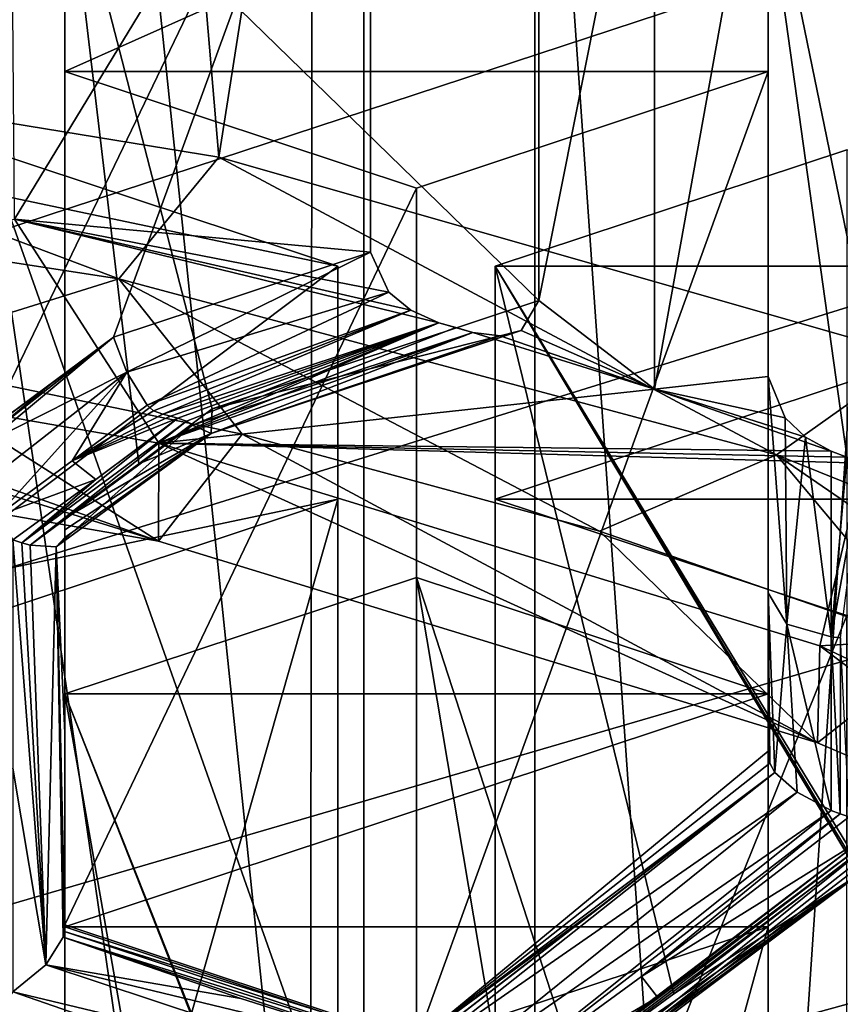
# Model space of a CAD drawing. Header units: millimetres. Extents: x -108 to 102, y -42 to 80.
# Tile 132 of 256: x -63.4 to -62.09, y -2.16 to -0.6. Entities that reach past the tile are written whole.
import ezdxf

# ---------------------------------------------------------------- set-up
doc = ezdxf.new("R2010")
doc.units = ezdxf.units.MM
doc.header["$LTSCALE"] = 81.481481
for name, color, linetype in [('1079', 7, 'CONTINUOUS'), ('1095', 7, 'CONTINUOUS'), ('1195', 7, 'CONTINUOUS'), ('1385', 7, 'CONTINUOUS'), ('1397', 7, 'CONTINUOUS'), ('1447', 7, 'CONTINUOUS'), ('1467', 7, 'CONTINUOUS'), ('1478', 7, 'CONTINUOUS'), ('1497', 7, 'CONTINUOUS'), ('1502', 7, 'CONTINUOUS'), ('1506', 7, 'CONTINUOUS'), ('1507', 7, 'CONTINUOUS'), ('1515', 7, 'CONTINUOUS'), ('1566', 7, 'CONTINUOUS'), ('1573', 7, 'CONTINUOUS'), ('1597', 7, 'CONTINUOUS'), ('1610', 7, 'CONTINUOUS'), ('1632', 7, 'CONTINUOUS'), ('1635', 7, 'CONTINUOUS'), ('1668', 7, 'CONTINUOUS'), ('1686', 7, 'CONTINUOUS'), ('1748', 7, 'CONTINUOUS'), ('1775', 7, 'CONTINUOUS'), ('1810', 7, 'CONTINUOUS'), ('1842', 7, 'CONTINUOUS'), ('1843', 7, 'CONTINUOUS'), ('1844', 7, 'CONTINUOUS'), ('1887', 7, 'CONTINUOUS'), ('1904', 7, 'CONTINUOUS'), ('247', 7, 'CONTINUOUS'), ('257', 7, 'CONTINUOUS'), ('2739', 7, 'CONTINUOUS'), ('2749', 7, 'CONTINUOUS'), ('2783', 7, 'CONTINUOUS'), ('2784', 7, 'CONTINUOUS'), ('288', 7, 'CONTINUOUS'), ('331', 7, 'CONTINUOUS'), ('343', 7, 'CONTINUOUS'), ('353', 7, 'CONTINUOUS'), ('417', 7, 'CONTINUOUS'), ('424', 7, 'CONTINUOUS'), ('438', 7, 'CONTINUOUS'), ('485', 7, 'CONTINUOUS'), ('487', 7, 'CONTINUOUS'), ('491', 7, 'CONTINUOUS'), ('638', 7, 'CONTINUOUS'), ('935', 7, 'CONTINUOUS')]:
    doc.layers.add(name, color=color, linetype=linetype)

msp = doc.modelspace()

# ---------------------------------------------------------------- linework, layer by layer
at = {"layer": '1079', "color": 7, "linetype": 'CONTINUOUS', "true_color": 0x858787}
for points in [[(-62.2071, -0.6777, 234.454), (-62.2071, -0.1791, 235.166), (-63.3242, -0.6777, 234.454), (-62.2071, -0.6777, 234.454)], [(-63.3242, -0.6777, 234.454), (-62.2071, -0.1791, 235.166), (-63.3242, -0.3077, 234.9823), (-63.3242, -0.6777, 234.454)], [(-62.7657, -0.8626, 234.1898), (-62.2071, -0.6777, 234.454), (-63.3242, -0.6777, 234.454), (-62.7657, -0.8626, 234.1898)]]:
    msp.add_3dface(points, dxfattribs=at)
at = {"layer": '1095', "color": 7, "linetype": 'CONTINUOUS', "true_color": 0x858787}
for points in [[(-62.6407, -0.9868, 234.0124), (-61.5235, -0.9868, 234.0124), (-62.0821, -0.8018, 234.2766), (-62.6407, -0.9868, 234.0124)], [(-62.6407, -0.9868, 234.0124), (-62.6407, -1.3568, 233.4841), (-61.5235, -0.9868, 234.0124), (-62.6407, -0.9868, 234.0124)], [(-61.5235, -0.9868, 234.0124), (-62.6407, -1.3568, 233.4841), (-61.5235, -1.3568, 233.4841), (-61.5235, -0.9868, 234.0124)], [(-61.5235, -1.3568, 233.4841), (-62.6407, -1.3568, 233.4841), (-62.0821, -1.5418, 233.2199), (-61.5235, -1.3568, 233.4841)]]:
    msp.add_3dface(points, dxfattribs=at)
at = {"layer": '1195', "color": 7, "linetype": 'CONTINUOUS', "true_color": 0x858787}
for points in [[(-62.7657, -1.481, 233.3067), (-63.3242, -1.6659, 233.0426), (-62.2071, -1.6659, 233.0426), (-62.7657, -1.481, 233.3067)], [(-62.2071, -1.6659, 233.0426), (-63.3242, -1.6659, 233.0426), (-63.3242, -2.0359, 232.5142), (-62.2071, -1.6659, 233.0426)], [(-62.2071, -2.0359, 232.5142), (-62.2071, -1.6659, 233.0426), (-63.3242, -2.0359, 232.5142), (-62.2071, -2.0359, 232.5142)], [(-62.7657, -2.2209, 232.25), (-62.2071, -2.0359, 232.5142), (-63.3242, -2.0359, 232.5142), (-62.7657, -2.2209, 232.25)]]:
    msp.add_3dface(points, dxfattribs=at)
at = {"layer": '1385', "color": 7, "linetype": 'CONTINUOUS', "true_color": 0x858787}
for points in [[(-63.4129, 0.1547, 235.6427), (-62.8388, 0.0186, 235.4484), (-63.4044, -0.9119, 236.3859), (-63.4129, 0.1547, 235.6427)], [(-63.4044, -0.9119, 236.3859), (-62.8388, 0.0186, 235.4484), (-62.8388, -0.9644, 236.1367), (-63.4044, -0.9119, 236.3859)], [(-62.7301, -1.0765, 236.1509), (-63.4044, -0.9119, 236.3859), (-62.7746, -1.0566, 236.1637), (-62.7301, -1.0765, 236.1509)], [(-62.7746, -1.0566, 236.1637), (-63.4044, -0.9119, 236.3859), (-62.8096, -1.028, 236.1643), (-62.7746, -1.0566, 236.1637)], [(-62.8096, -1.028, 236.1643), (-63.4044, -0.9119, 236.3859), (-62.8388, -0.9644, 236.1367), (-62.8096, -1.028, 236.1643)]]:
    msp.add_3dface(points, dxfattribs=at)
at = {"layer": '1397', "color": 7, "linetype": 'CONTINUOUS', "true_color": 0x858787}
for points in [[(-62.2071, -1.1621, 235.8543), (-62.2071, -0.1791, 235.166), (-62.2071, -1.5056, 235.3637), (-62.2071, -1.1621, 235.8543)], [(-62.2071, -0.1791, 235.166), (-62.2071, -0.6777, 234.454), (-62.2071, -1.7569, 235.2097), (-62.2071, -0.1791, 235.166)], [(-62.2071, -1.5056, 235.3637), (-62.2071, -0.1791, 235.166), (-62.2071, -1.7569, 235.2097), (-62.2071, -1.5056, 235.3637)], [(-62.2071, -1.6318, 235.2875), (-62.2071, -1.5056, 235.3637), (-62.2071, -1.7569, 235.2097), (-62.2071, -1.6318, 235.2875)]]:
    msp.add_3dface(points, dxfattribs=at)
at = {"layer": '1447', "color": 7, "linetype": 'CONTINUOUS', "true_color": 0x858787}
for points in [[(-62.8907, -0.9868, 234.0124), (-62.8907, -1.3568, 233.4841), (-62.8907, -2.9364, 234.5901), (-62.8907, -0.9868, 234.0124)], [(-62.8907, -2.3808, 234.9885), (-62.8907, -0.9868, 234.0124), (-62.8907, -2.9364, 234.5901), (-62.8907, -2.3808, 234.9885)]]:
    msp.add_3dface(points, dxfattribs=at)
at = {"layer": '1467', "color": 7, "linetype": 'CONTINUOUS', "true_color": 0x858787}
for points in [[(-64.3518, -0.8358, 237.126), (-63.2385, -1.0069, 236.8817), (-64.2689, -0.6194, 237.0652), (-64.3518, -0.8358, 237.126)], [(-64.2689, -0.6194, 237.0652), (-63.2385, -1.0069, 236.8817), (-63.0797, -0.8135, 236.788), (-64.2689, -0.6194, 237.0652)], [(-63.2385, -1.0069, 236.8817), (-62.1939, -1.2862, 236.4827), (-63.0797, -0.8135, 236.788), (-63.2385, -1.0069, 236.8817)], [(-63.0797, -0.8135, 236.788), (-62.1939, -1.2862, 236.4827), (-61.9729, -1.1296, 236.3366), (-63.0797, -0.8135, 236.788)], [(-64.3518, -0.8358, 237.126), (-63.636, -1.1309, 236.8577), (-63.2385, -1.0069, 236.8817), (-64.3518, -0.8358, 237.126)], [(-63.636, -1.1309, 236.8577), (-63.0426, -1.2533, 236.683), (-63.2385, -1.0069, 236.8817), (-63.636, -1.1309, 236.8577)], [(-63.0426, -1.2533, 236.683), (-62.4749, -1.4077, 236.4623), (-63.2385, -1.0069, 236.8817), (-63.0426, -1.2533, 236.683)], [(-63.2385, -1.0069, 236.8817), (-62.4749, -1.4077, 236.4623), (-62.1939, -1.2862, 236.4827), (-63.2385, -1.0069, 236.8817)], [(-62.1939, -1.2862, 236.4827), (-61.2498, -1.6654, 235.9411), (-61.9729, -1.1296, 236.3366), (-62.1939, -1.2862, 236.4827)], [(-62.4749, -1.4077, 236.4623), (-61.9371, -1.5932, 236.1975), (-62.1939, -1.2862, 236.4827), (-62.4749, -1.4077, 236.4623)], [(-61.9371, -1.5932, 236.1975), (-61.4334, -1.8081, 235.8905), (-62.1939, -1.2862, 236.4827), (-61.9371, -1.5932, 236.1975)], [(-62.1939, -1.2862, 236.4827), (-61.4334, -1.8081, 235.8905), (-61.2498, -1.6654, 235.9411), (-62.1939, -1.2862, 236.4827)]]:
    msp.add_3dface(points, dxfattribs=at)
at = {"layer": '1478', "color": 7, "linetype": 'CONTINUOUS', "true_color": 0x858787}
for points in [[(-62.6407, -0.9868, 234.0124), (-62.0821, -0.8018, 234.2766), (-62.0821, -1.905, 235.0491), (-62.6407, -0.9868, 234.0124)], [(-62.6407, -2.3499, 234.9669), (-62.6407, -0.9868, 234.0124), (-62.3572, -2.1423, 235.0213), (-62.6407, -2.3499, 234.9669)], [(-62.6407, -0.9868, 234.0124), (-62.0821, -1.905, 235.0491), (-62.0809, -1.9171, 235.0583), (-62.6407, -0.9868, 234.0124)], [(-62.3572, -2.1423, 235.0213), (-62.6407, -0.9868, 234.0124), (-62.0775, -1.928, 235.0684), (-62.3572, -2.1423, 235.0213)], [(-62.0775, -1.928, 235.0684), (-62.6407, -0.9868, 234.0124), (-62.0809, -1.9171, 235.0583), (-62.0775, -1.928, 235.0684)]]:
    msp.add_3dface(points, dxfattribs=at)
at = {"layer": '1497', "color": 7, "linetype": 'CONTINUOUS', "true_color": 0x858787}
for points in [[(-62.2071, -1.6659, 233.0426), (-62.2071, -2.0359, 232.5142), (-62.2071, -3.6915, 233.6735), (-62.2071, -1.6659, 233.0426)], [(-62.2071, -3.2043, 234.1197), (-62.2071, -1.6659, 233.0426), (-62.2071, -3.6915, 233.6735), (-62.2071, -3.2043, 234.1197)]]:
    msp.add_3dface(points, dxfattribs=at)
at = {"layer": '1502', "color": 7, "linetype": 'CONTINUOUS', "true_color": 0x858787}
for points in [[(-63.4492, -0.8018, 234.2766), (-62.8907, -0.9868, 234.0124), (-62.8907, -2.3808, 234.9885), (-63.4492, -0.8018, 234.2766)], [(-63.4492, -0.8018, 234.2766), (-62.8907, -2.3808, 234.9885), (-63.4492, -2.1958, 235.2527), (-63.4492, -0.8018, 234.2766)]]:
    msp.add_3dface(points, dxfattribs=at)
at = {"layer": '1506', "color": 7, "linetype": 'CONTINUOUS', "true_color": 0x858787}
for points in [[(-63.1759, -1.4234, 236.4401), (-64.248, -1.0428, 236.9836), (-64.3166, -1.225, 236.7233), (-63.1759, -1.4234, 236.4401)], [(-63.636, -1.1309, 236.8577), (-64.248, -1.0428, 236.9836), (-63.1759, -1.4234, 236.4401), (-63.636, -1.1309, 236.8577)], [(-63.0426, -1.2533, 236.683), (-63.636, -1.1309, 236.8577), (-63.1759, -1.4234, 236.4401), (-63.0426, -1.2533, 236.683)], [(-62.1288, -1.7439, 235.9823), (-63.0426, -1.2533, 236.683), (-63.1759, -1.4234, 236.4401), (-62.1288, -1.7439, 235.9823)], [(-62.4749, -1.4077, 236.4623), (-63.0426, -1.2533, 236.683), (-62.1288, -1.7439, 235.9823), (-62.4749, -1.4077, 236.4623)], [(-61.9371, -1.5932, 236.1975), (-62.4749, -1.4077, 236.4623), (-62.1288, -1.7439, 235.9823), (-61.9371, -1.5932, 236.1975)], [(-61.649, -1.948, 235.6908), (-61.9371, -1.5932, 236.1975), (-62.1288, -1.7439, 235.9823), (-61.649, -1.948, 235.6908)]]:
    msp.add_3dface(points, dxfattribs=at)
at = {"layer": '1507', "color": 7, "linetype": 'CONTINUOUS', "true_color": 0x858787}
for points in [[(-63.3242, -0.6777, 234.454), (-63.3242, -0.3077, 234.9823), (-63.3242, -1.387, 235.738), (-63.3242, -0.6777, 234.454)], [(-63.3242, -0.6777, 234.454), (-63.3242, -1.387, 235.738), (-63.3242, -1.4053, 235.7548), (-63.3242, -0.6777, 234.454)], [(-63.3242, -0.6777, 234.454), (-63.3242, -1.4053, 235.7548), (-63.3242, -1.4176, 235.7744), (-63.3242, -0.6777, 234.454)], [(-63.3242, -0.6777, 234.454), (-63.3242, -1.4176, 235.7744), (-63.3242, -1.7282, 235.5934), (-63.3242, -0.6777, 234.454)], [(-63.3242, -2.033, 235.403), (-63.3242, -0.6777, 234.454), (-63.3242, -1.7282, 235.5934), (-63.3242, -2.033, 235.403)]]:
    msp.add_3dface(points, dxfattribs=at)
at = {"layer": '1515', "color": 7, "linetype": 'CONTINUOUS', "true_color": 0x858787}
for points in [[(-64.3148, -1.0694, 236.614), (-63.1759, -1.4234, 236.4401), (-64.3166, -1.225, 236.7233), (-64.3148, -1.0694, 236.614)], [(-64.3148, -1.0694, 236.614), (-63.1752, -1.2676, 236.3308), (-63.1759, -1.4234, 236.4401), (-64.3148, -1.0694, 236.614)], [(-63.1752, -1.2676, 236.3308), (-62.1288, -1.7439, 235.9823), (-63.1759, -1.4234, 236.4401), (-63.1752, -1.2676, 236.3308)], [(-63.1752, -1.2676, 236.3308), (-62.1249, -1.5896, 235.871), (-62.1288, -1.7439, 235.9823), (-63.1752, -1.2676, 236.3308)], [(-62.1249, -1.5896, 235.871), (-61.649, -1.948, 235.6908), (-62.1288, -1.7439, 235.9823), (-62.1249, -1.5896, 235.871)], [(-62.1249, -1.5896, 235.871), (-61.2043, -2.023, 235.2521), (-61.649, -1.948, 235.6908), (-62.1249, -1.5896, 235.871)]]:
    msp.add_3dface(points, dxfattribs=at)
at = {"layer": '1566', "color": 7, "linetype": 'CONTINUOUS', "true_color": 0x858787}
for points in [[(-63.3242, -1.6659, 233.0426), (-62.7657, -1.481, 233.3067), (-62.7657, -3.0756, 234.4233), (-63.3242, -1.6659, 233.0426)], [(-62.7629, -3.0939, 234.4381), (-63.0423, -3.2739, 234.3672), (-63.3242, -1.6659, 233.0426), (-62.7629, -3.0939, 234.4381)], [(-62.7629, -3.0939, 234.4381), (-63.3242, -1.6659, 233.0426), (-62.765, -3.0851, 234.4304), (-62.7629, -3.0939, 234.4381)], [(-63.0423, -3.2739, 234.3672), (-63.3242, -3.4472, 234.2898), (-63.3242, -1.6659, 233.0426), (-63.0423, -3.2739, 234.3672)], [(-62.765, -3.0851, 234.4304), (-63.3242, -1.6659, 233.0426), (-62.7657, -3.0756, 234.4233), (-62.765, -3.0851, 234.4304)]]:
    msp.add_3dface(points, dxfattribs=at)
at = {"layer": '1573', "color": 7, "linetype": 'CONTINUOUS', "true_color": 0x858787}
for points in [[(-62.2071, -0.6777, 234.454), (-62.7657, -0.8626, 234.1898), (-62.7657, -2.218, 235.1388), (-62.2071, -0.6777, 234.454)], [(-62.2071, -1.7569, 235.2097), (-62.2071, -0.6777, 234.454), (-62.7657, -2.218, 235.1388), (-62.2071, -1.7569, 235.2097)], [(-62.2071, -1.7569, 235.2097), (-62.7657, -2.218, 235.1388), (-62.2043, -1.7762, 235.2251), (-62.2071, -1.7569, 235.2097)], [(-62.2043, -1.7762, 235.2251), (-62.7657, -2.218, 235.1388), (-62.1965, -1.7911, 235.2411), (-62.2043, -1.7762, 235.2251)], [(-62.1965, -1.7911, 235.2411), (-62.7657, -2.218, 235.1388), (-62.4791, -2.008, 235.1938), (-62.1965, -1.7911, 235.2411)]]:
    msp.add_3dface(points, dxfattribs=at)
at = {"layer": '1597', "color": 7, "linetype": 'CONTINUOUS', "true_color": 0x858787}
for points in [[(-62.6407, -1.3568, 233.4841), (-62.6407, -2.9263, 234.5831), (-62.0821, -1.5418, 233.2199), (-62.6407, -1.3568, 233.4841)], [(-62.0821, -1.5418, 233.2199), (-62.6407, -2.9263, 234.5831), (-62.0821, -3.0396, 234.2687), (-62.0821, -1.5418, 233.2199)]]:
    msp.add_3dface(points, dxfattribs=at)
at = {"layer": '1610', "color": 7, "linetype": 'CONTINUOUS'}
for points in [[(-61.7424, 3.4916, 218.2229), (-61.75, -2.5522, 222.4494), (-62.9273, 3.1738, 217.7691), (-61.7424, 3.4916, 218.2229)], [(-62.9273, 3.1738, 217.7691), (-62.9348, -2.8691, 221.9969), (-63.5528, 3.0603, 217.6069), (-62.9273, 3.1738, 217.7691)], [(-61.75, -2.5522, 222.4494), (-62.9348, -2.8691, 221.9969), (-62.9273, 3.1738, 217.7691), (-61.75, -2.5522, 222.4494)], [(-62.9348, -2.8691, 221.9969), (-64.1976, -3.0632, 221.7197), (-63.5528, 3.0603, 217.6069), (-62.9348, -2.8691, 221.9969)]]:
    msp.add_3dface(points, dxfattribs=at)
at = {"layer": '1632', "color": 7, "linetype": 'CONTINUOUS', "true_color": 0x858787}
for points in [[(-63.3242, -1.6659, 233.0426), (-63.3242, -3.4472, 234.2898), (-63.3242, -2.0359, 232.5142), (-63.3242, -1.6659, 233.0426)], [(-63.3242, -3.4472, 234.2898), (-63.3242, -3.4586, 234.2993), (-63.3242, -2.0359, 232.5142), (-63.3242, -3.4472, 234.2898)], [(-63.3242, -3.4586, 234.2993), (-63.3242, -3.4681, 234.3103), (-63.3242, -2.0359, 232.5142), (-63.3242, -3.4586, 234.2993)], [(-63.3242, -2.0359, 232.5142), (-63.3242, -3.4681, 234.3103), (-63.3242, -3.7127, 234.0861), (-63.3242, -2.0359, 232.5142)], [(-63.3242, -2.0359, 232.5142), (-63.3242, -3.7127, 234.0861), (-63.3242, -3.9508, 233.855), (-63.3242, -2.0359, 232.5142)]]:
    msp.add_3dface(points, dxfattribs=at)
at = {"layer": '1635', "color": 7, "linetype": 'CONTINUOUS', "true_color": 0x858787}
msp.add_3dface([(-62.7657, -2.2209, 232.25), (-63.3242, -2.0359, 232.5142), (-63.3242, -3.9508, 233.855), (-62.7657, -2.2209, 232.25)], dxfattribs=at)
at = {"layer": '1668', "color": 7, "linetype": 'CONTINUOUS', "true_color": 0x858787}
for points in [[(-64.2689, -0.6194, 237.0652), (-63.0797, -0.8135, 236.788), (-63.4447, 3.4794, 233.9401), (-64.2689, -0.6194, 237.0652)], [(-63.4447, 3.4794, 233.9401), (-63.0797, -0.8135, 236.788), (-62.4441, 3.2416, 233.6006), (-63.4447, 3.4794, 233.9401)], [(-63.0797, -0.8135, 236.788), (-61.9729, -1.1296, 236.3366), (-62.4441, 3.2416, 233.6006), (-63.0797, -0.8135, 236.788)], [(-62.4441, 3.2416, 233.6006), (-61.9729, -1.1296, 236.3366), (-61.5237, 2.9147, 233.1337), (-62.4441, 3.2416, 233.6006)]]:
    msp.add_3dface(points, dxfattribs=at)
at = {"layer": '1686', "color": 7, "linetype": 'CONTINUOUS', "true_color": 0x858787}
for points in [[(-62.3875, -0.117, 235.2547), (-62.5715, -1.0414, 236.0266), (-62.5715, -0.0584, 235.3383), (-62.3875, -0.117, 235.2547)], [(-62.5715, -1.0414, 236.0266), (-62.3875, -0.117, 235.2547), (-62.3875, -1.1819, 236.0003), (-62.5715, -1.0414, 236.0266)], [(-62.3875, -0.117, 235.2547), (-62.2071, -0.1791, 235.166), (-62.3875, -1.1819, 236.0003), (-62.3875, -0.117, 235.2547)], [(-62.3875, -1.1819, 236.0003), (-62.2071, -0.1791, 235.166), (-62.2071, -1.1621, 235.8543), (-62.3875, -1.1819, 236.0003)], [(-62.5994, -1.0887, 236.0778), (-62.5715, -1.0414, 236.0266), (-62.3875, -1.1819, 236.0003), (-62.5994, -1.0887, 236.0778)], [(-62.6766, -1.0919, 236.1288), (-62.6331, -1.0975, 236.1054), (-62.3875, -1.1819, 236.0003), (-62.6766, -1.0919, 236.1288)], [(-62.6331, -1.0975, 236.1054), (-62.5994, -1.0887, 236.0778), (-62.3875, -1.1819, 236.0003), (-62.6331, -1.0975, 236.1054)], [(-62.1803, -1.2275, 235.8796), (-62.3875, -1.1819, 236.0003), (-62.2071, -1.1621, 235.8543), (-62.1803, -1.2275, 235.8796)], [(-62.1071, -1.2805, 235.8595), (-62.3875, -1.1819, 236.0003), (-62.1481, -1.2581, 235.8761), (-62.1071, -1.2805, 235.8595)], [(-62.1481, -1.2581, 235.8761), (-62.3875, -1.1819, 236.0003), (-62.1803, -1.2275, 235.8796), (-62.1481, -1.2581, 235.8761)]]:
    msp.add_3dface(points, dxfattribs=at)
at = {"layer": '1748', "color": 7, "linetype": 'CONTINUOUS', "true_color": 0x858787}
for points in [[(-63.4492, -1.5418, 233.2199), (-63.4492, -3.3181, 234.4637), (-62.8907, -1.3568, 233.4841), (-63.4492, -1.5418, 233.2199)], [(-62.8907, -1.3568, 233.4841), (-63.4492, -3.3181, 234.4637), (-62.8907, -2.9364, 234.5901), (-62.8907, -1.3568, 233.4841)]]:
    msp.add_3dface(points, dxfattribs=at)
at = {"layer": '1775', "color": 7, "linetype": 'CONTINUOUS', "true_color": 0x858787}
for points in [[(-62.7657, -3.0756, 234.4233), (-62.7657, -1.481, 233.3067), (-62.4859, -3.144, 234.274), (-62.7657, -3.0756, 234.4233)], [(-62.7657, -1.481, 233.3067), (-62.2071, -1.6659, 233.0426), (-62.2071, -3.2043, 234.1197), (-62.7657, -1.481, 233.3067)], [(-62.4859, -3.144, 234.274), (-62.7657, -1.481, 233.3067), (-62.2071, -3.2043, 234.1197), (-62.4859, -3.144, 234.274)]]:
    msp.add_3dface(points, dxfattribs=at)
at = {"layer": '1810', "color": 7, "linetype": 'CONTINUOUS', "true_color": 0x858787}
for points in [[(-62.2071, -2.0359, 232.5142), (-62.7657, -2.2209, 232.25), (-62.7657, -4.0667, 233.5425), (-62.2071, -2.0359, 232.5142)], [(-62.2071, -3.6915, 233.6735), (-62.2071, -2.0359, 232.5142), (-62.7657, -4.0667, 233.5425), (-62.2071, -3.6915, 233.6735)]]:
    msp.add_3dface(points, dxfattribs=at)
at = {"layer": '1842', "color": 7, "linetype": 'CONTINUOUS', "true_color": 0x858787}
for points in [[(-62.5715, -0.0584, 235.3383), (-62.5715, -1.0414, 236.0266), (-63.3242, -0.3077, 234.9823), (-62.5715, -0.0584, 235.3383)], [(-62.5715, -1.0414, 236.0266), (-63.0902, -1.2132, 235.7813), (-63.3242, -0.3077, 234.9823), (-62.5715, -1.0414, 236.0266)], [(-63.3242, -0.3077, 234.9823), (-63.0902, -1.2132, 235.7813), (-63.2069, -1.3007, 235.7603), (-63.3242, -0.3077, 234.9823)], [(-63.3242, -0.3077, 234.9823), (-63.2069, -1.3007, 235.7603), (-63.3242, -1.387, 235.738), (-63.3242, -0.3077, 234.9823)]]:
    msp.add_3dface(points, dxfattribs=at)
at = {"layer": '1843', "color": 7, "linetype": 'CONTINUOUS', "true_color": 0x858787}
for points in [[(-62.6407, -2.3499, 234.9669), (-62.6407, -1.3568, 233.4841), (-62.6407, -0.9868, 234.0124), (-62.6407, -2.3499, 234.9669)], [(-62.6407, -2.3778, 234.9978), (-62.6407, -2.6552, 234.7945), (-62.6407, -1.3568, 233.4841), (-62.6407, -2.3778, 234.9978)], [(-62.6407, -2.3778, 234.9978), (-62.6407, -1.3568, 233.4841), (-62.6407, -2.3661, 234.9812), (-62.6407, -2.3778, 234.9978)], [(-62.6407, -2.6552, 234.7945), (-62.6407, -2.9263, 234.5831), (-62.6407, -1.3568, 233.4841), (-62.6407, -2.6552, 234.7945)], [(-62.6407, -2.3661, 234.9812), (-62.6407, -1.3568, 233.4841), (-62.6407, -2.3499, 234.9669), (-62.6407, -2.3661, 234.9812)]]:
    msp.add_3dface(points, dxfattribs=at)
at = {"layer": '1844', "color": 7, "linetype": 'CONTINUOUS', "true_color": 0x858787}
for points in [[(-64.3148, -1.0694, 236.614), (-63.4044, -0.9119, 236.3859), (-63.1752, -1.2676, 236.3308), (-64.3148, -1.0694, 236.614)], [(-63.4044, -0.9119, 236.3859), (-62.7301, -1.0765, 236.1509), (-63.1752, -1.2676, 236.3308), (-63.4044, -0.9119, 236.3859)], [(-62.7301, -1.0765, 236.1509), (-62.7033, -1.0842, 236.1399), (-63.1752, -1.2676, 236.3308), (-62.7301, -1.0765, 236.1509)], [(-62.7033, -1.0842, 236.1399), (-62.6766, -1.0919, 236.1288), (-63.1752, -1.2676, 236.3308), (-62.7033, -1.0842, 236.1399)], [(-62.6766, -1.0919, 236.1288), (-62.3875, -1.1819, 236.0003), (-63.1752, -1.2676, 236.3308), (-62.6766, -1.0919, 236.1288)], [(-62.3875, -1.1819, 236.0003), (-62.1071, -1.2805, 235.8595), (-63.1752, -1.2676, 236.3308), (-62.3875, -1.1819, 236.0003)], [(-62.1071, -1.2805, 235.8595), (-62.082, -1.2899, 235.8461), (-63.1752, -1.2676, 236.3308), (-62.1071, -1.2805, 235.8595)], [(-62.082, -1.2899, 235.8461), (-62.0571, -1.2994, 235.8326), (-63.1752, -1.2676, 236.3308), (-62.082, -1.2899, 235.8461)], [(-63.1752, -1.2676, 236.3308), (-62.0571, -1.2994, 235.8326), (-62.1249, -1.5896, 235.871), (-63.1752, -1.2676, 236.3308)], [(-62.0571, -1.2994, 235.8326), (-61.4714, -1.5521, 235.4717), (-62.1249, -1.5896, 235.871), (-62.0571, -1.2994, 235.8326)], [(-62.1249, -1.5896, 235.871), (-61.4714, -1.5521, 235.4717), (-61.2043, -2.023, 235.2521), (-62.1249, -1.5896, 235.871)]]:
    msp.add_3dface(points, dxfattribs=at)
at = {"layer": '1887', "color": 7, "linetype": 'CONTINUOUS', "true_color": 0x858787}
for points in [[(-62.8388, 0.0186, 235.4484), (-63.4492, -0.1835, 235.1597), (-63.4492, -1.2495, 235.9061), (-62.8388, 0.0186, 235.4484)], [(-63.2469, -1.0995, 235.9437), (-62.8388, 0.0186, 235.4484), (-63.4492, -1.2495, 235.9061), (-63.2469, -1.0995, 235.9437)], [(-62.8388, -0.9644, 236.1367), (-62.8388, 0.0186, 235.4484), (-63.2469, -1.0995, 235.9437), (-62.8388, -0.9644, 236.1367)], [(-63.3478, -1.1749, 235.9254), (-63.2469, -1.0995, 235.9437), (-63.4492, -1.2495, 235.9061), (-63.3478, -1.1749, 235.9254)]]:
    msp.add_3dface(points, dxfattribs=at)
at = {"layer": '1904', "color": 7, "linetype": 'CONTINUOUS', "true_color": 0x858787}
for points in [[(-62.7657, -0.8626, 234.1898), (-63.3242, -0.6777, 234.454), (-63.3242, -2.033, 235.403), (-62.7657, -0.8626, 234.1898)], [(-62.7657, -0.8626, 234.1898), (-63.3242, -2.033, 235.403), (-62.7657, -2.218, 235.1388), (-62.7657, -0.8626, 234.1898)], [(-62.7657, -2.218, 235.1388), (-63.3242, -2.033, 235.403), (-63.325, -2.0433, 235.4107), (-62.7657, -2.218, 235.1388)], [(-63.3271, -2.0526, 235.4187), (-62.7649, -2.2288, 235.1459), (-63.325, -2.0433, 235.4107), (-63.3271, -2.0526, 235.4187)], [(-62.7649, -2.2288, 235.1459), (-62.7657, -2.218, 235.1388), (-63.325, -2.0433, 235.4107), (-62.7649, -2.2288, 235.1459)], [(-62.7628, -2.2395, 235.1518), (-62.7649, -2.2288, 235.1459), (-63.3271, -2.0526, 235.4187), (-62.7628, -2.2395, 235.1518)], [(-63.0449, -2.15, 235.2881), (-62.7628, -2.2395, 235.1518), (-63.3271, -2.0526, 235.4187), (-63.0449, -2.15, 235.2881)]]:
    msp.add_3dface(points, dxfattribs=at)
at = {"layer": '247', "color": 7, "linetype": 'CONTINUOUS', "true_color": 0x858787}
for points in [[(-63.0449, -2.15, 235.2881), (-63.3271, -2.0526, 235.4187), (-63.3546, -2.0966, 235.4474), (-63.0449, -2.15, 235.2881)], [(-63.4068, -2.1391, 235.4515), (-62.7505, -2.2966, 235.1617), (-63.3546, -2.0966, 235.4474), (-63.4068, -2.1391, 235.4515)], [(-62.7628, -2.2395, 235.1518), (-63.0449, -2.15, 235.2881), (-63.3546, -2.0966, 235.4474), (-62.7628, -2.2395, 235.1518)], [(-62.7505, -2.2966, 235.1617), (-62.7628, -2.2395, 235.1518), (-63.3546, -2.0966, 235.4474), (-62.7505, -2.2966, 235.1617)], [(-63.4068, -2.1391, 235.4515), (-63.0745, -2.2546, 235.2982), (-62.7505, -2.2966, 235.1617), (-63.4068, -2.1391, 235.4515)]]:
    msp.add_3dface(points, dxfattribs=at)
at = {"layer": '257', "color": 7, "linetype": 'CONTINUOUS', "true_color": 0x858787}
for points in [[(-62.7649, -2.2288, 235.1459), (-62.7628, -2.2395, 235.1518), (-62.1965, -1.7911, 235.2411), (-62.7649, -2.2288, 235.1459)], [(-62.7649, -2.2288, 235.1459), (-62.1965, -1.7911, 235.2411), (-62.4791, -2.008, 235.1938), (-62.7649, -2.2288, 235.1459)], [(-62.1965, -1.7911, 235.2411), (-62.7628, -2.2395, 235.1518), (-62.161, -1.8222, 235.268), (-62.1965, -1.7911, 235.2411)], [(-62.161, -1.8222, 235.268), (-62.7628, -2.2395, 235.1518), (-62.7505, -2.2966, 235.1617), (-62.161, -1.8222, 235.268)], [(-62.1071, -1.8512, 235.2683), (-62.161, -1.8222, 235.268), (-62.7505, -2.2966, 235.1617), (-62.1071, -1.8512, 235.2683)], [(-62.7427, -2.359, 235.1374), (-62.1071, -1.8512, 235.2683), (-62.7505, -2.2966, 235.1617), (-62.7427, -2.359, 235.1374)], [(-62.7427, -2.359, 235.1374), (-62.0927, -1.8567, 235.2636), (-62.1071, -1.8512, 235.2683), (-62.7427, -2.359, 235.1374)], [(-62.7427, -2.359, 235.1374), (-62.4082, -2.115, 235.2023), (-62.0927, -1.8567, 235.2636), (-62.7427, -2.359, 235.1374)], [(-62.4082, -2.115, 235.2023), (-62.0786, -1.8613, 235.257), (-62.0927, -1.8567, 235.2636), (-62.4082, -2.115, 235.2023)], [(-62.7657, -2.218, 235.1388), (-62.7649, -2.2288, 235.1459), (-62.4791, -2.008, 235.1938), (-62.7657, -2.218, 235.1388)]]:
    msp.add_3dface(points, dxfattribs=at)
at = {"layer": '2739', "color": 7, "linetype": 'CONTINUOUS', "true_color": 0xe6e6e6}
for points in [[(-62.5777, 11.2813, 210.3006), (-61.2165, 11.6238, 210.7897), (-62.5777, -8.6241, 224.2385), (-62.5777, 11.2813, 210.3006)], [(-62.5777, -8.6241, 224.2385), (-61.2165, 11.6238, 210.7897), (-61.2165, -8.2816, 224.7276), (-62.5777, -8.6241, 224.2385)], [(-64.0186, 11.072, 210.0017), (-62.5777, 11.2813, 210.3006), (-64.0186, -8.8334, 223.9396), (-64.0186, 11.072, 210.0017)], [(-64.0186, -8.8334, 223.9396), (-62.5777, 11.2813, 210.3006), (-62.5777, -8.6241, 224.2385), (-64.0186, -8.8334, 223.9396)]]:
    msp.add_3dface(points, dxfattribs=at)
at = {"layer": '2749', "color": 7, "linetype": 'CONTINUOUS', "true_color": 0xe6e6e6}
for points in [[(-61.6266, 4.5318, 217.2241), (-62.85, 4.2049, 216.7573), (-61.625, -4.5604, 223.5913), (-61.6266, 4.5318, 217.2241)], [(-62.85, 4.2049, 216.7573), (-64.1497, 4.0048, 216.4714), (-62.8493, -4.8879, 223.1236), (-62.85, 4.2049, 216.7573)], [(-61.625, -4.5604, 223.5913), (-62.85, 4.2049, 216.7573), (-62.2247, -4.7395, 223.3356), (-61.625, -4.5604, 223.5913)], [(-62.2247, -4.7395, 223.3356), (-62.85, 4.2049, 216.7573), (-62.8493, -4.8879, 223.1236), (-62.2247, -4.7395, 223.3356)], [(-62.8493, -4.8879, 223.1236), (-64.1497, 4.0048, 216.4714), (-63.4942, -5.0045, 222.9571), (-62.8493, -4.8879, 223.1236)]]:
    msp.add_3dface(points, dxfattribs=at)
at = {"layer": '2783', "color": 7, "linetype": 'CONTINUOUS', "true_color": 0x96918c}
for points in [[(-61.8164, 28.5481, 82.05), (-62.9713, 27.9733, 82.05), (87.5, -10.5, 82.05), (-61.8164, 28.5481, 82.05)], [(-62.9713, 27.9733, 82.05), (-64.2102, 27.62, 82.05), (87.5, -10.5, 82.05), (-62.9713, 27.9733, 82.05)], [(87.5, -10.5, 82.05), (-66.7898, 27.62, 82.05), (-92.5, -10.5, 82.05), (87.5, -10.5, 82.05)], [(-65.5, 27.5, 82.05), (-66.7898, 27.62, 82.05), (87.5, -10.5, 82.05), (-65.5, 27.5, 82.05)], [(-64.2102, 27.62, 82.05), (-65.5, 27.5, 82.05), (87.5, -10.5, 82.05), (-64.2102, 27.62, 82.05)]]:
    msp.add_3dface(points, dxfattribs=at)
at = {"layer": '2784', "color": 7, "linetype": 'CONTINUOUS', "true_color": 0x96918c}
for points in [[(-59.9131, 30.2829, 80.05), (33.7808, 35.6255, 80.05), (-92.5, -10.5, 80.05), (-59.9131, 30.2829, 80.05)], [(33.7808, 35.6255, 80.05), (33.7808, 33.3745, 80.05), (-92.5, -10.5, 80.05), (33.7808, 35.6255, 80.05)], [(33.7808, 33.3745, 80.05), (34.0236, 31.1443, 80.05), (-92.5, -10.5, 80.05), (33.7808, 33.3745, 80.05)], [(34.0236, 31.1443, 80.05), (34.5065, 28.9481, 80.05), (-92.5, -10.5, 80.05), (34.0236, 31.1443, 80.05)], [(-60.7847, 29.3264, 80.05), (-59.9131, 30.2829, 80.05), (-92.5, -10.5, 80.05), (-60.7847, 29.3264, 80.05)], [(-61.8164, 28.5481, 80.05), (-60.7847, 29.3264, 80.05), (-92.5, -10.5, 80.05), (-61.8164, 28.5481, 80.05)], [(34.5065, 28.9481, 80.05), (35.2245, 26.8193, 80.05), (-92.5, -10.5, 80.05), (34.5065, 28.9481, 80.05)], [(-62.9713, 27.9733, 80.05), (-61.8164, 28.5481, 80.05), (-92.5, -10.5, 80.05), (-62.9713, 27.9733, 80.05)], [(-64.2102, 27.62, 80.05), (-62.9713, 27.9733, 80.05), (-92.5, -10.5, 80.05), (-64.2102, 27.62, 80.05)], [(35.2245, 26.8193, 80.05), (36.1664, 24.7822, 80.05), (-92.5, -10.5, 80.05), (35.2245, 26.8193, 80.05)], [(36.1664, 24.7822, 80.05), (37.3269, 22.8539, 80.05), (-92.5, -10.5, 80.05), (36.1664, 24.7822, 80.05)], [(37.3269, 22.8539, 80.05), (38.6843, 21.0684, 80.05), (-92.5, -10.5, 80.05), (37.3269, 22.8539, 80.05)], [(38.6843, 21.0684, 80.05), (40.2315, 19.4345, 80.05), (-92.5, -10.5, 80.05), (38.6843, 21.0684, 80.05)], [(40.2315, 19.4345, 80.05), (41.9428, 17.9816, 80.05), (-92.5, -10.5, 80.05), (40.2315, 19.4345, 80.05)], [(41.9428, 17.9816, 80.05), (43.8012, 16.7209, 80.05), (-92.5, -10.5, 80.05), (41.9428, 17.9816, 80.05)], [(43.8012, 16.7209, 80.05), (45.7889, 15.6676, 80.05), (-92.5, -10.5, 80.05), (43.8012, 16.7209, 80.05)], [(45.7889, 15.6676, 80.05), (47.8726, 14.8371, 80.05), (-92.5, -10.5, 80.05), (45.7889, 15.6676, 80.05)], [(47.8726, 14.8371, 80.05), (50.0414, 14.2349, 80.05), (-92.5, -10.5, 80.05), (47.8726, 14.8371, 80.05)], [(50.0414, 14.2349, 80.05), (52.2492, 13.8729, 80.05), (-92.5, -10.5, 80.05), (50.0414, 14.2349, 80.05)], [(54.5, 13.75, 80.05), (56.7508, 13.8729, 80.05), (-92.5, -10.5, 80.05), (54.5, 13.75, 80.05)], [(-92.5, -10.5, 80.05), (56.7508, 13.8729, 80.05), (87.5, -10.5, 80.05), (-92.5, -10.5, 80.05)], [(52.2492, 13.8729, 80.05), (54.5, 13.75, 80.05), (-92.5, -10.5, 80.05), (52.2492, 13.8729, 80.05)]]:
    msp.add_3dface(points, dxfattribs=at)
at = {"layer": '288', "color": 7, "linetype": 'CONTINUOUS', "true_color": 0x858787}
for points in [[(-62.1803, -1.2275, 235.8796), (-62.2071, -1.1621, 235.8543), (-62.1774, -1.5551, 235.4169), (-62.1803, -1.2275, 235.8796)], [(-62.2071, -1.1621, 235.8543), (-62.2071, -1.5056, 235.3637), (-62.1774, -1.5551, 235.4169), (-62.2071, -1.1621, 235.8543)], [(-62.1481, -1.2581, 235.8761), (-62.1803, -1.2275, 235.8796), (-62.1774, -1.5551, 235.4169), (-62.1481, -1.2581, 235.8761)], [(-62.1071, -1.5752, 235.4386), (-62.1481, -1.2581, 235.8761), (-62.1774, -1.5551, 235.4169), (-62.1071, -1.5752, 235.4386)], [(-62.1071, -1.2805, 235.8595), (-62.1481, -1.2581, 235.8761), (-62.1071, -1.5752, 235.4386), (-62.1071, -1.2805, 235.8595)]]:
    msp.add_3dface(points, dxfattribs=at)
at = {"layer": '331', "color": 7, "linetype": 'CONTINUOUS', "true_color": 0x858787}
for points in [[(-63.0902, -1.2132, 235.7813), (-63.0918, -1.2523, 235.8494), (-63.2069, -1.3007, 235.7603), (-63.0902, -1.2132, 235.7813)], [(-63.1311, -1.2328, 235.9276), (-63.1447, -1.228, 235.9345), (-63.3928, -1.4262, 235.8784), (-63.1311, -1.2328, 235.9276)], [(-63.1447, -1.228, 235.9345), (-63.2754, -1.3255, 235.9106), (-63.3928, -1.4262, 235.8784), (-63.1447, -1.228, 235.9345)], [(-63.3794, -1.4298, 235.8701), (-63.1311, -1.2328, 235.9276), (-63.3928, -1.4262, 235.8784), (-63.3794, -1.4298, 235.8701)], [(-63.1216, -1.2393, 235.9184), (-63.1311, -1.2328, 235.9276), (-63.3794, -1.4298, 235.8701), (-63.1216, -1.2393, 235.9184)], [(-63.3383, -1.4324, 235.8249), (-63.1216, -1.2393, 235.9184), (-63.3794, -1.4298, 235.8701), (-63.3383, -1.4324, 235.8249)], [(-63.0918, -1.2523, 235.8494), (-63.1216, -1.2393, 235.9184), (-63.3383, -1.4324, 235.8249), (-63.0918, -1.2523, 235.8494)], [(-63.3242, -1.4176, 235.7744), (-63.0918, -1.2523, 235.8494), (-63.3383, -1.4324, 235.8249), (-63.3242, -1.4176, 235.7744)], [(-63.2069, -1.3007, 235.7603), (-63.0918, -1.2523, 235.8494), (-63.3242, -1.387, 235.738), (-63.2069, -1.3007, 235.7603)], [(-63.3242, -1.387, 235.738), (-63.0918, -1.2523, 235.8494), (-63.3242, -1.4053, 235.7548), (-63.3242, -1.387, 235.738)], [(-63.3242, -1.4053, 235.7548), (-63.0918, -1.2523, 235.8494), (-63.3242, -1.4176, 235.7744), (-63.3242, -1.4053, 235.7548)], [(-63.2754, -1.3255, 235.9106), (-63.4068, -1.4215, 235.8851), (-63.3928, -1.4262, 235.8784), (-63.2754, -1.3255, 235.9106)]]:
    msp.add_3dface(points, dxfattribs=at)
at = {"layer": '343', "color": 7, "linetype": 'CONTINUOUS', "true_color": 0x858787}
for points in [[(-62.1071, -1.2805, 235.8595), (-62.1071, -1.5752, 235.4386), (-62.082, -1.2899, 235.8461), (-62.1071, -1.2805, 235.8595)], [(-62.1071, -1.5752, 235.4386), (-62.0571, -1.2994, 235.8326), (-62.082, -1.2899, 235.8461), (-62.1071, -1.5752, 235.4386)], [(-62.0571, -1.2994, 235.8326), (-62.1071, -1.5752, 235.4386), (-62.0925, -1.5768, 235.4364), (-62.0571, -1.2994, 235.8326)]]:
    msp.add_3dface(points, dxfattribs=at)
at = {"layer": '353', "color": 7, "linetype": 'CONTINUOUS', "true_color": 0x858787}
for points in [[(-62.7301, -1.0765, 236.1509), (-63.169, -1.2219, 235.9433), (-63.1568, -1.2249, 235.9389), (-62.7301, -1.0765, 236.1509)], [(-63.1447, -1.228, 235.9345), (-62.7301, -1.0765, 236.1509), (-63.1568, -1.2249, 235.9389), (-63.1447, -1.228, 235.9345)], [(-63.1311, -1.2328, 235.9276), (-62.7301, -1.0765, 236.1509), (-63.1447, -1.228, 235.9345), (-63.1311, -1.2328, 235.9276)], [(-63.1216, -1.2393, 235.9184), (-62.7301, -1.0765, 236.1509), (-63.1311, -1.2328, 235.9276), (-63.1216, -1.2393, 235.9184)], [(-62.7301, -1.0765, 236.1509), (-63.1216, -1.2393, 235.9184), (-62.6766, -1.0919, 236.1288), (-62.7301, -1.0765, 236.1509)], [(-62.7033, -1.0842, 236.1399), (-62.7301, -1.0765, 236.1509), (-62.6766, -1.0919, 236.1288), (-62.7033, -1.0842, 236.1399)]]:
    msp.add_3dface(points, dxfattribs=at)
at = {"layer": '417', "color": 7, "linetype": 'CONTINUOUS', "true_color": 0x858787}
for points in [[(-63.1834, -1.2162, 235.9495), (-63.1937, -1.2074, 235.9565), (-63.3126, -1.2958, 235.9347), (-63.1834, -1.2162, 235.9495)], [(-63.169, -1.2219, 235.9433), (-63.1834, -1.2162, 235.9495), (-63.3126, -1.2958, 235.9347), (-63.169, -1.2219, 235.9433)], [(-63.1568, -1.2249, 235.9389), (-63.169, -1.2219, 235.9433), (-63.3126, -1.2958, 235.9347), (-63.1568, -1.2249, 235.9389)], [(-63.1447, -1.228, 235.9345), (-63.1568, -1.2249, 235.9389), (-63.3126, -1.2958, 235.9347), (-63.1447, -1.228, 235.9345)], [(-63.1447, -1.228, 235.9345), (-63.3126, -1.2958, 235.9347), (-63.2754, -1.3255, 235.9106), (-63.1447, -1.228, 235.9345)], [(-63.3126, -1.2958, 235.9347), (-63.432, -1.383, 235.9115), (-63.2754, -1.3255, 235.9106), (-63.3126, -1.2958, 235.9347)], [(-63.2754, -1.3255, 235.9106), (-63.432, -1.383, 235.9115), (-63.4068, -1.4215, 235.8851), (-63.2754, -1.3255, 235.9106)], [(-62.0786, -1.8613, 235.257), (-62.4082, -2.115, 235.2023), (-62.0533, -1.8944, 235.2268), (-62.0786, -1.8613, 235.257)], [(-62.0533, -1.8944, 235.2268), (-62.4082, -2.115, 235.2023), (-62.383, -2.148, 235.172), (-62.0533, -1.8944, 235.2268)], [(-62.4082, -2.115, 235.2023), (-62.7427, -2.359, 235.1374), (-62.383, -2.148, 235.172), (-62.4082, -2.115, 235.2023)], [(-63.0745, -2.2546, 235.2982), (-63.4068, -2.1391, 235.4515), (-63.432, -2.1823, 235.4284), (-63.0745, -2.2546, 235.2982)], [(-62.7427, -2.359, 235.1374), (-62.7175, -2.3919, 235.1071), (-62.383, -2.148, 235.172), (-62.7427, -2.359, 235.1374)]]:
    msp.add_3dface(points, dxfattribs=at)
at = {"layer": '424', "color": 7, "linetype": 'CONTINUOUS', "true_color": 0x858787}
for points in [[(-63.2469, -1.0995, 235.9437), (-63.3478, -1.1749, 235.9254), (-63.4488, -1.2578, 235.9116), (-63.2469, -1.0995, 235.9437)], [(-63.2469, -1.0995, 235.9437), (-63.4488, -1.2578, 235.9116), (-63.4475, -1.2662, 235.9165), (-63.2469, -1.0995, 235.9437)], [(-63.2259, -1.1548, 235.9691), (-63.2469, -1.0995, 235.9437), (-63.4475, -1.2662, 235.9165), (-63.2259, -1.1548, 235.9691)], [(-63.2259, -1.1548, 235.9691), (-63.4475, -1.2662, 235.9165), (-63.4384, -1.3209, 235.9292), (-63.2259, -1.1548, 235.9691)], [(-63.432, -1.383, 235.9115), (-63.2259, -1.1548, 235.9691), (-63.4384, -1.3209, 235.9292), (-63.432, -1.383, 235.9115)], [(-63.2259, -1.1548, 235.9691), (-63.432, -1.383, 235.9115), (-63.3126, -1.2958, 235.9347), (-63.2259, -1.1548, 235.9691)], [(-63.1937, -1.2074, 235.9565), (-63.2259, -1.1548, 235.9691), (-63.3126, -1.2958, 235.9347), (-63.1937, -1.2074, 235.9565)], [(-63.3478, -1.1749, 235.9254), (-63.4492, -1.2495, 235.9061), (-63.4488, -1.2578, 235.9116), (-63.3478, -1.1749, 235.9254)]]:
    msp.add_3dface(points, dxfattribs=at)
at = {"layer": '438', "color": 7, "linetype": 'CONTINUOUS', "true_color": 0x858787}
for points in [[(-63.4068, -1.4215, 235.8851), (-63.4068, -1.7841, 235.6747), (-63.3546, -2.0966, 235.4474), (-63.4068, -1.4215, 235.8851)], [(-63.3928, -1.4262, 235.8784), (-63.4068, -1.4215, 235.8851), (-63.3546, -2.0966, 235.4474), (-63.3928, -1.4262, 235.8784)], [(-63.3242, -1.4176, 235.7744), (-63.3383, -1.4324, 235.8249), (-63.3242, -1.7282, 235.5934), (-63.3242, -1.4176, 235.7744)], [(-63.3794, -1.4298, 235.8701), (-63.3928, -1.4262, 235.8784), (-63.3546, -2.0966, 235.4474), (-63.3794, -1.4298, 235.8701)], [(-63.3383, -1.4324, 235.8249), (-63.3794, -1.4298, 235.8701), (-63.3546, -2.0966, 235.4474), (-63.3383, -1.4324, 235.8249)], [(-63.3271, -2.0526, 235.4187), (-63.3383, -1.4324, 235.8249), (-63.3546, -2.0966, 235.4474), (-63.3271, -2.0526, 235.4187)], [(-63.3383, -1.4324, 235.8249), (-63.3242, -2.033, 235.403), (-63.3242, -1.7282, 235.5934), (-63.3383, -1.4324, 235.8249)], [(-63.3242, -2.033, 235.403), (-63.3383, -1.4324, 235.8249), (-63.325, -2.0433, 235.4107), (-63.3242, -2.033, 235.403)], [(-63.3383, -1.4324, 235.8249), (-63.3271, -2.0526, 235.4187), (-63.325, -2.0433, 235.4107), (-63.3383, -1.4324, 235.8249)], [(-63.4068, -1.7841, 235.6747), (-63.4068, -2.1391, 235.4515), (-63.3546, -2.0966, 235.4474), (-63.4068, -1.7841, 235.6747)]]:
    msp.add_3dface(points, dxfattribs=at)
at = {"layer": '485', "color": 7, "linetype": 'CONTINUOUS', "true_color": 0x858787}
for points in [[(-62.5715, -1.0414, 236.0266), (-62.5994, -1.0887, 236.0778), (-63.0902, -1.2132, 235.7813), (-62.5715, -1.0414, 236.0266)], [(-62.6766, -1.0919, 236.1288), (-63.1216, -1.2393, 235.9184), (-63.0918, -1.2523, 235.8494), (-62.6766, -1.0919, 236.1288)], [(-62.5994, -1.0887, 236.0778), (-62.6331, -1.0975, 236.1054), (-63.0918, -1.2523, 235.8494), (-62.5994, -1.0887, 236.0778)], [(-63.0902, -1.2132, 235.7813), (-62.5994, -1.0887, 236.0778), (-63.0918, -1.2523, 235.8494), (-63.0902, -1.2132, 235.7813)], [(-62.6331, -1.0975, 236.1054), (-62.6766, -1.0919, 236.1288), (-63.0918, -1.2523, 235.8494), (-62.6331, -1.0975, 236.1054)]]:
    msp.add_3dface(points, dxfattribs=at)
at = {"layer": '487', "color": 7, "linetype": 'CONTINUOUS', "true_color": 0x858787}
for points in [[(-62.8388, -0.9644, 236.1367), (-63.2469, -1.0995, 235.9437), (-63.2259, -1.1548, 235.9691), (-62.8388, -0.9644, 236.1367)], [(-62.8096, -1.028, 236.1643), (-62.8388, -0.9644, 236.1367), (-63.2259, -1.1548, 235.9691), (-62.8096, -1.028, 236.1643)], [(-63.1937, -1.2074, 235.9565), (-62.8096, -1.028, 236.1643), (-63.2259, -1.1548, 235.9691), (-63.1937, -1.2074, 235.9565)], [(-62.7746, -1.0566, 236.1637), (-62.8096, -1.028, 236.1643), (-63.1937, -1.2074, 235.9565), (-62.7746, -1.0566, 236.1637)], [(-63.1834, -1.2162, 235.9495), (-62.7746, -1.0566, 236.1637), (-63.1937, -1.2074, 235.9565), (-63.1834, -1.2162, 235.9495)], [(-63.169, -1.2219, 235.9433), (-62.7746, -1.0566, 236.1637), (-63.1834, -1.2162, 235.9495), (-63.169, -1.2219, 235.9433)], [(-62.7301, -1.0765, 236.1509), (-62.7746, -1.0566, 236.1637), (-63.169, -1.2219, 235.9433), (-62.7301, -1.0765, 236.1509)]]:
    msp.add_3dface(points, dxfattribs=at)
at = {"layer": '491', "color": 7, "linetype": 'CONTINUOUS', "true_color": 0x858787}
for points in [[(-62.2071, -1.5056, 235.3637), (-62.2071, -1.6318, 235.2875), (-62.2043, -1.7762, 235.2251), (-62.2071, -1.5056, 235.3637)], [(-62.1774, -1.5551, 235.4169), (-62.2071, -1.5056, 235.3637), (-62.1965, -1.7911, 235.2411), (-62.1774, -1.5551, 235.4169)], [(-62.2071, -1.5056, 235.3637), (-62.2043, -1.7762, 235.2251), (-62.1965, -1.7911, 235.2411), (-62.2071, -1.5056, 235.3637)], [(-62.1774, -1.5551, 235.4169), (-62.1965, -1.7911, 235.2411), (-62.161, -1.8222, 235.268), (-62.1774, -1.5551, 235.4169)], [(-62.1071, -1.5752, 235.4386), (-62.1774, -1.5551, 235.4169), (-62.1071, -1.8512, 235.2683), (-62.1071, -1.5752, 235.4386)], [(-62.1071, -1.8512, 235.2683), (-62.1774, -1.5551, 235.4169), (-62.161, -1.8222, 235.268), (-62.1071, -1.8512, 235.2683)], [(-62.0925, -1.5768, 235.4364), (-62.1071, -1.5752, 235.4386), (-62.0927, -1.8567, 235.2636), (-62.0925, -1.5768, 235.4364)], [(-62.0927, -1.8567, 235.2636), (-62.1071, -1.5752, 235.4386), (-62.1071, -1.8512, 235.2683), (-62.0927, -1.8567, 235.2636)], [(-62.0786, -1.8613, 235.257), (-62.0925, -1.5768, 235.4364), (-62.0927, -1.8567, 235.2636), (-62.0786, -1.8613, 235.257)], [(-62.2071, -1.6318, 235.2875), (-62.2071, -1.7569, 235.2097), (-62.2043, -1.7762, 235.2251), (-62.2071, -1.6318, 235.2875)]]:
    msp.add_3dface(points, dxfattribs=at)
at = {"layer": '638', "color": 7, "linetype": 'CONTINUOUS', "true_color": 0x858787}
for points in [[(-62.0533, -1.8944, 235.2268), (-62.383, -2.148, 235.172), (-62.7092, -2.3942, 235.1026), (-62.0533, -1.8944, 235.2268)], [(-62.0533, -1.8944, 235.2268), (-62.7092, -2.3942, 235.1026), (-62.0526, -1.9024, 235.221), (-62.0533, -1.8944, 235.2268)], [(-62.7092, -2.3942, 235.1026), (-62.7012, -2.3961, 235.0975), (-62.0526, -1.9024, 235.221), (-62.7092, -2.3942, 235.1026)], [(-62.0526, -1.9024, 235.221), (-62.7012, -2.3961, 235.0975), (-62.0521, -1.9099, 235.2146), (-62.0526, -1.9024, 235.221)], [(-62.7012, -2.3961, 235.0975), (-62.6562, -2.3968, 235.05), (-62.0521, -1.9099, 235.2146), (-62.7012, -2.3961, 235.0975)], [(-62.0521, -1.9099, 235.2146), (-62.6562, -2.3968, 235.05), (-62.0518, -1.9222, 235.2019), (-62.0521, -1.9099, 235.2146)], [(-62.6562, -2.3968, 235.05), (-62.0521, -1.9324, 235.1881), (-62.0518, -1.9222, 235.2019), (-62.6562, -2.3968, 235.05)], [(-62.0521, -1.9324, 235.1881), (-62.6562, -2.3968, 235.05), (-62.0611, -1.9512, 235.1219), (-62.0521, -1.9324, 235.1881)], [(-62.3572, -2.1423, 235.0213), (-62.0775, -1.928, 235.0684), (-62.0611, -1.9512, 235.1219), (-62.3572, -2.1423, 235.0213)], [(-62.6562, -2.3968, 235.05), (-62.6407, -2.3778, 234.9978), (-62.0611, -1.9512, 235.1219), (-62.6562, -2.3968, 235.05)], [(-62.6407, -2.3778, 234.9978), (-62.6407, -2.3661, 234.9812), (-62.0611, -1.9512, 235.1219), (-62.6407, -2.3778, 234.9978)], [(-62.6407, -2.3661, 234.9812), (-62.6407, -2.3499, 234.9669), (-62.0611, -1.9512, 235.1219), (-62.6407, -2.3661, 234.9812)], [(-62.6407, -2.3499, 234.9669), (-62.3572, -2.1423, 235.0213), (-62.0611, -1.9512, 235.1219), (-62.6407, -2.3499, 234.9669)], [(-62.383, -2.148, 235.172), (-62.7175, -2.3919, 235.1071), (-62.7092, -2.3942, 235.1026), (-62.383, -2.148, 235.172)]]:
    msp.add_3dface(points, dxfattribs=at)
at = {"layer": '935', "color": 7, "linetype": 'CONTINUOUS', "true_color": 0x858787}
for points in [[(-63.5742, -0.8432, 234.2175), (-62.8907, -0.9868, 234.0124), (-63.4492, -0.8018, 234.2766), (-63.5742, -0.8432, 234.2175)], [(-63.5742, -1.5004, 233.279), (-62.8907, -0.9868, 234.0124), (-63.5742, -0.8432, 234.2175), (-63.5742, -1.5004, 233.279)], [(-62.8907, -0.9868, 234.0124), (-63.5742, -1.5004, 233.279), (-62.8907, -1.3568, 233.4841), (-62.8907, -0.9868, 234.0124)], [(-63.5742, -1.5004, 233.279), (-63.4492, -1.5418, 233.2199), (-62.8907, -1.3568, 233.4841), (-63.5742, -1.5004, 233.279)]]:
    msp.add_3dface(points, dxfattribs=at)

doc.saveas('drawing.dxf')
